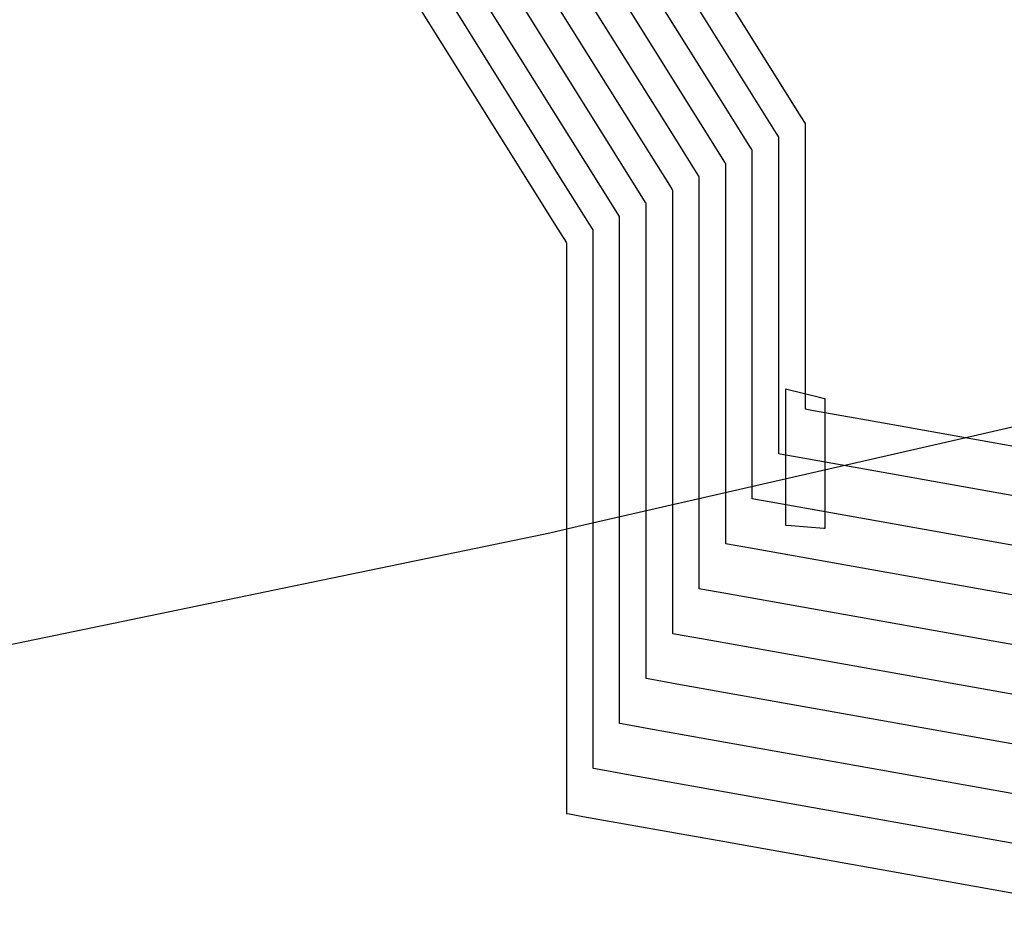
# Model space of a CAD drawing. Extents: x -3.57 to 3.57, y -2.08 to 2.06.
# Tile 119 of 219: x -0.38 to -0.17, y 0.3 to 0.49. Entities that reach past the tile are written whole.
import ezdxf

# ---------------------------------------------------------------- set-up
doc = ezdxf.new("R2010")
doc.units = 0

msp = doc.modelspace()

# ---------------------------------------------------------------- linework, layer by layer
at = {"layer": 'Layer 1', "color": 7, "linetype": 'CONTINUOUS'}
for p, q in [((-0.178415, 0.402839), (1.466712, 0.779742)), ((-0.246438, 0.465157), (-0.284055, 0.525343)), ((-0.240377, 0.467267), (-0.275303, 0.523154)), ((-0.234313, 0.46938), (-0.266555, 0.520965)), ((-0.228249, 0.471491), (-0.257803, 0.51878)), ((-0.222185, 0.473601), (-0.249055, 0.516591)), ((-0.236361, 0.508097), (-0.213114, 0.470898)), ((-0.218261, 0.467323), (-0.222185, 0.473601)), ((-0.223933, 0.464585), (-0.228249, 0.471491)), ((-0.213114, 0.470898), (-0.212243, 0.469504)), ((-0.229605, 0.461847), (-0.234313, 0.46938)), ((-0.212243, 0.469504), (-0.212185, 0.469412)), ((-0.212185, 0.469412), (-0.212181, 0.469406)), ((-0.212181, 0.469406), (-0.212181, 0.469406)), ((-0.212181, 0.469406), (-0.212181, 0.469406)), ((-0.212181, 0.469406), (-0.212181, 0.469406)), ((-0.212181, 0.469406), (-0.212181, 0.469406)), ((-0.212181, 0.469406), (-0.212181, 0.469406)), ((-0.212181, 0.469406), (-0.212181, 0.469405)), ((-0.212181, 0.469405), (-0.212181, 0.469405)), ((-0.212181, 0.469405), (-0.212181, 0.469404)), ((-0.212181, 0.469404), (-0.212181, 0.469401)), ((-0.212181, 0.469401), (-0.212181, 0.469387)), ((-0.212181, 0.469387), (-0.212181, 0.469239)), ((-0.212181, 0.469239), (-0.212181, 0.46852)), ((-0.212181, 0.46852), (-0.212181, 0.460928)), ((-0.235276, 0.459106), (-0.240377, 0.467267)), ((-0.217889, 0.466729), (-0.218261, 0.467323)), ((-0.217813, 0.466606), (-0.217889, 0.466729)), ((-0.217806, 0.466594), (-0.217813, 0.466606)), ((-0.217804, 0.466591), (-0.217806, 0.466594)), ((-0.217803, 0.466591), (-0.217804, 0.466591)), ((-0.217803, 0.46659), (-0.217803, 0.466591)), ((-0.217803, 0.466591), (-0.217803, 0.466591)), ((-0.217803, 0.466591), (-0.217803, 0.466591)), ((-0.217803, 0.466591), (-0.217803, 0.466591)), ((-0.217803, 0.466591), (-0.217803, 0.466591)), ((-0.217803, 0.466591), (-0.217803, 0.466591)), ((-0.217803, 0.466591), (-0.217803, 0.466591)), ((-0.217803, 0.466585), (-0.217803, 0.46659)), ((-0.217803, 0.466279), (-0.217803, 0.466585)), ((-0.217803, 0.464362), (-0.217803, 0.466279)), ((-0.240944, 0.456368), (-0.246438, 0.465157)), ((-0.223524, 0.463931), (-0.223933, 0.464585)), ((-0.22344, 0.463796), (-0.223524, 0.463931)), ((-0.223432, 0.463784), (-0.22344, 0.463796)), ((-0.22343, 0.463781), (-0.223432, 0.463784)), ((-0.223429, 0.46378), (-0.22343, 0.463781)), ((-0.223429, 0.463779), (-0.223429, 0.46378)), ((-0.223429, 0.46378), (-0.223429, 0.46378)), ((-0.223429, 0.46378), (-0.223429, 0.46378)), ((-0.223429, 0.46378), (-0.223429, 0.46378)), ((-0.223429, 0.46378), (-0.223429, 0.46378)), ((-0.223429, 0.46378), (-0.223429, 0.46378)), ((-0.223429, 0.46378), (-0.223429, 0.46378)), ((-0.223429, 0.463774), (-0.223429, 0.463779)), ((-0.223429, 0.463436), (-0.223429, 0.463774)), ((-0.217803, 0.408828), (-0.217803, 0.464362)), ((-0.229159, 0.461134), (-0.229605, 0.461847)), ((-0.223429, 0.461328), (-0.223429, 0.463436)), ((-0.229067, 0.460987), (-0.229159, 0.461134)), ((-0.229058, 0.460973), (-0.229067, 0.460987)), ((-0.229056, 0.46097), (-0.229058, 0.460973)), ((-0.229055, 0.460969), (-0.229056, 0.46097)), ((-0.229055, 0.460968), (-0.229055, 0.460969)), ((-0.229055, 0.460969), (-0.229055, 0.460969)), ((-0.229055, 0.460969), (-0.229055, 0.460969)), ((-0.229055, 0.460969), (-0.229055, 0.460969)), ((-0.229055, 0.460969), (-0.229055, 0.460969)), ((-0.229055, 0.460969), (-0.229055, 0.460969)), ((-0.229055, 0.460962), (-0.229055, 0.460968)), ((-0.229055, 0.460968), (-0.229055, 0.460968)), ((-0.229055, 0.460594), (-0.229055, 0.460962)), ((-0.229055, 0.458294), (-0.229055, 0.460594)), ((-0.223429, 0.400235), (-0.223429, 0.461328)), ((-0.212181, 0.460928), (-0.212181, 0.410943)), ((-0.234793, 0.458333), (-0.235276, 0.459106)), ((-0.234694, 0.458174), (-0.234793, 0.458333)), ((-0.234684, 0.458159), (-0.234694, 0.458174)), ((-0.234682, 0.458155), (-0.234684, 0.458159)), ((-0.234681, 0.458154), (-0.234682, 0.458155)), ((-0.234681, 0.458153), (-0.234681, 0.458154)), ((-0.234681, 0.458154), (-0.234681, 0.458154)), ((-0.234681, 0.458154), (-0.234681, 0.458154)), ((-0.234681, 0.458154), (-0.234681, 0.458154)), ((-0.234681, 0.458154), (-0.234681, 0.458154)), ((-0.234681, 0.458154), (-0.234681, 0.458154)), ((-0.234681, 0.458154), (-0.234681, 0.458154)), ((-0.234681, 0.458146), (-0.234681, 0.458153)), ((-0.234681, 0.457748), (-0.234681, 0.458146)), ((-0.234681, 0.455257), (-0.234681, 0.457748)), ((-0.229055, 0.391649), (-0.229055, 0.458294)), ((-0.240424, 0.455536), (-0.240944, 0.456368)), ((-0.240317, 0.455364), (-0.240424, 0.455536)), ((-0.240306, 0.455348), (-0.240317, 0.455364)), ((-0.240304, 0.455344), (-0.240306, 0.455348)), ((-0.240303, 0.455343), (-0.240304, 0.455344)), ((-0.240303, 0.455342), (-0.240303, 0.455343)), ((-0.240303, 0.455343), (-0.240303, 0.455343)), ((-0.240303, 0.455343), (-0.240303, 0.455343)), ((-0.240303, 0.455343), (-0.240303, 0.455343)), ((-0.240303, 0.455343), (-0.240303, 0.455343)), ((-0.240303, 0.455343), (-0.240303, 0.455343)), ((-0.240303, 0.455335), (-0.240303, 0.455342)), ((-0.240303, 0.455342), (-0.240303, 0.455342)), ((-0.240303, 0.454906), (-0.240303, 0.455335)), ((-0.234681, 0.383059), (-0.234681, 0.455257)), ((-0.240303, 0.452222), (-0.240303, 0.454906)), ((-0.240303, 0.374467), (-0.240303, 0.452222)), ((-0.216398, 0.413154), (-0.216398, 0.413154)), ((-0.216398, 0.413154), (-0.216398, 0.413154)), ((-0.216398, 0.413154), (-0.216398, 0.413154)), ((-0.216398, 0.413154), (-0.216398, 0.413154)), ((-0.216398, 0.413154), (-0.216398, 0.413153)), ((-0.209191, 0.411351), (-0.216398, 0.413154)), ((-0.216398, 0.413153), (-0.216398, 0.413153)), ((-0.216398, 0.413153), (-0.216398, 0.413151)), ((-0.216398, 0.413151), (-0.216398, 0.413133)), ((-0.216398, 0.413133), (-0.216398, 0.413045)), ((-0.216398, 0.413045), (-0.216398, 0.41267)), ((-0.216398, 0.41267), (-0.216398, 0.40895)), ((-0.208102, 0.411079), (-0.209191, 0.411351)), ((-0.212181, 0.410943), (-0.212181, 0.40907)), ((-0.207992, 0.411051), (-0.208102, 0.411079)), ((-0.207967, 0.411045), (-0.207992, 0.411051)), ((-0.207961, 0.411043), (-0.207967, 0.411045)), ((-0.207961, 0.410945), (-0.207961, 0.411043)), ((-0.207961, 0.411043), (-0.207961, 0.411043)), ((-0.207961, 0.411043), (-0.207961, 0.411043)), ((-0.207961, 0.411043), (-0.207961, 0.411043)), ((-0.207961, 0.411043), (-0.207961, 0.411043)), ((-0.207961, 0.411043), (-0.207961, 0.411043)), ((-0.207961, 0.411043), (-0.207961, 0.411043)), ((-0.207961, 0.411043), (-0.207961, 0.411043)), ((-0.207961, 0.411043), (-0.207961, 0.411043)), ((-0.207961, 0.411043), (-0.207961, 0.411043)), ((-0.207961, 0.411043), (-0.207961, 0.411043)), ((-0.207961, 0.411043), (-0.207961, 0.411043)), ((-0.207961, 0.411043), (-0.207961, 0.411043)), ((-0.207961, 0.410215), (-0.207961, 0.410945)), ((-0.207961, 0.387624), (-0.207961, 0.410215)), ((-0.217803, 0.400393), (-0.217803, 0.408828)), ((-0.216398, 0.40895), (-0.216398, 0.385198)), ((-0.212181, 0.40907), (-0.212181, 0.408945)), ((-0.212181, 0.408945), (-0.212181, 0.408938)), ((-0.212181, 0.408938), (-0.212181, 0.408937)), ((-0.212181, 0.408937), (-0.212181, 0.408937)), ((-0.212181, 0.408937), (-0.212181, 0.408937)), ((-0.212181, 0.408937), (-0.212181, 0.408937)), ((-0.212181, 0.408937), (-0.212181, 0.408937)), ((-0.212181, 0.408937), (-0.212181, 0.408937)), ((-0.212181, 0.408937), (-0.212181, 0.408937)), ((-0.212181, 0.408937), (-0.212179, 0.408937)), ((-0.212179, 0.408937), (-0.212172, 0.408935)), ((-0.212172, 0.408935), (-0.212145, 0.408931)), ((-0.212145, 0.408931), (-0.211855, 0.408879)), ((-0.211855, 0.408879), (-0.210451, 0.408628)), ((-0.210451, 0.408628), (-0.195621, 0.40598)), ((-0.195621, 0.40598), (-0.097977, 0.388542)), ((-0.258845, 0.384412), (-0.178415, 0.402839)), ((-0.223429, 0.390956), (-0.223429, 0.400235)), ((-0.217803, 0.399595), (-0.217803, 0.400393)), ((-0.217803, 0.39943), (-0.217803, 0.399595)), ((-0.217803, 0.399415), (-0.217803, 0.39943)), ((-0.217803, 0.399411), (-0.217803, 0.399415)), ((-0.217803, 0.39941), (-0.217803, 0.399411)), ((-0.217803, 0.399409), (-0.217803, 0.39941)), ((-0.217803, 0.39941), (-0.217803, 0.39941)), ((-0.217802, 0.399409), (-0.217803, 0.399409)), ((-0.217803, 0.399409), (-0.217803, 0.399409)), ((-0.217803, 0.399409), (-0.217803, 0.399409)), ((-0.217803, 0.399409), (-0.217803, 0.399409)), ((-0.217803, 0.399409), (-0.217803, 0.399409)), ((-0.217785, 0.399406), (-0.217802, 0.399409)), ((-0.217515, 0.399358), (-0.217785, 0.399406)), ((-0.21345, 0.398632), (-0.217515, 0.399358)), ((-0.104959, 0.379255), (-0.21345, 0.398632)), ((-0.229055, 0.381527), (-0.229055, 0.391649)), ((-0.223429, 0.390078), (-0.223429, 0.390956)), ((-0.223429, 0.389897), (-0.223429, 0.390078)), ((-0.223429, 0.38988), (-0.223429, 0.389897)), ((-0.223429, 0.389875), (-0.223429, 0.38988)), ((-0.223429, 0.389874), (-0.223429, 0.389875)), ((-0.223428, 0.389874), (-0.223429, 0.389874)), ((-0.223429, 0.389874), (-0.223429, 0.389874)), ((-0.223429, 0.389874), (-0.223429, 0.389874)), ((-0.223429, 0.389874), (-0.223429, 0.389874)), ((-0.223429, 0.389874), (-0.223429, 0.389874)), ((-0.223429, 0.389874), (-0.223429, 0.389874)), ((-0.223429, 0.389874), (-0.223429, 0.389874)), ((-0.223409, 0.38987), (-0.223428, 0.389874)), ((-0.223113, 0.389818), (-0.223409, 0.38987)), ((-0.21864, 0.389019), (-0.223113, 0.389818)), ((-0.099299, 0.367709), (-0.21864, 0.389019)), ((-0.207961, 0.384086), (-0.207961, 0.387624)), ((-0.266384, 0.382685), (-0.258845, 0.384412)), ((-0.216398, 0.385198), (-0.216398, 0.384368)), ((-0.216398, 0.384368), (-0.216398, 0.384327)), ((-0.216398, 0.384327), (-0.216398, 0.384327)), ((-0.216398, 0.384327), (-0.216398, 0.384327)), ((-0.216398, 0.384327), (-0.216398, 0.384327)), ((-0.216398, 0.384327), (-0.216398, 0.384327)), ((-0.216398, 0.384327), (-0.216398, 0.384327)), ((-0.216398, 0.384327), (-0.216398, 0.384327)), ((-0.216398, 0.384327), (-0.216398, 0.384327)), ((-0.216398, 0.384327), (-0.216398, 0.384327)), ((-0.216398, 0.384327), (-0.216397, 0.384327)), ((-0.216397, 0.384327), (-0.216397, 0.384327)), ((-0.216397, 0.384327), (-0.216392, 0.384326)), ((-0.216392, 0.384326), (-0.216366, 0.384324)), ((-0.216366, 0.384324), (-0.216256, 0.384315)), ((-0.216256, 0.384315), (-0.215167, 0.384225)), ((-0.215167, 0.384225), (-0.208216, 0.383647)), ((-1.716449, 0.082469), (-0.268084, 0.382296)), ((-0.268084, 0.382296), (-0.266384, 0.382685)), ((-0.234681, 0.372094), (-0.234681, 0.383059)), ((-0.208216, 0.383647), (-0.207973, 0.383627)), ((-0.207973, 0.383627), (-0.207961, 0.383626)), ((-0.207961, 0.383729), (-0.207961, 0.384086)), ((-0.207961, 0.383645), (-0.207961, 0.383729)), ((-0.207961, 0.383628), (-0.207961, 0.383645)), ((-0.207961, 0.383627), (-0.207961, 0.383628)), ((-0.207961, 0.383626), (-0.207961, 0.383627)), ((-0.207961, 0.383626), (-0.207961, 0.383626)), ((-0.207961, 0.383626), (-0.207961, 0.383626)), ((-0.207961, 0.383626), (-0.207961, 0.383626)), ((-0.207961, 0.383626), (-0.207961, 0.383626)), ((-0.207961, 0.383626), (-0.207961, 0.383626)), ((-0.207961, 0.383626), (-0.207961, 0.383626)), ((-0.207961, 0.383626), (-0.207961, 0.383626)), ((-0.207961, 0.383626), (-0.207961, 0.383626)), ((-0.229055, 0.380569), (-0.229055, 0.381527)), ((-0.229055, 0.380371), (-0.229055, 0.380569)), ((-0.229055, 0.380353), (-0.229055, 0.380371)), ((-0.229055, 0.380348), (-0.229055, 0.380353)), ((-0.229055, 0.380347), (-0.229055, 0.380348)), ((-0.229055, 0.380346), (-0.229055, 0.380347)), ((-0.229055, 0.380347), (-0.229055, 0.380347)), ((-0.229054, 0.380346), (-0.229055, 0.380346)), ((-0.229055, 0.380346), (-0.229055, 0.380346)), ((-0.229055, 0.380346), (-0.229055, 0.380346)), ((-0.229055, 0.380346), (-0.229055, 0.380346)), ((-0.229055, 0.380346), (-0.229055, 0.380346)), ((-0.229033, 0.380343), (-0.229054, 0.380346)), ((-0.22871, 0.380285), (-0.229033, 0.380343)), ((-0.223831, 0.379414), (-0.22871, 0.380285)), ((-0.093639, 0.356164), (-0.223831, 0.379414)), ((-0.240303, 0.362657), (-0.240303, 0.374467)), ((-0.234681, 0.371056), (-0.234681, 0.372094)), ((-0.234681, 0.370842), (-0.234681, 0.371056)), ((-0.234681, 0.370822), (-0.234681, 0.370842)), ((-0.234681, 0.370817), (-0.234681, 0.370822)), ((-0.234681, 0.370815), (-0.234681, 0.370817)), ((-0.23468, 0.370815), (-0.234681, 0.370815)), ((-0.234681, 0.370815), (-0.234681, 0.370815)), ((-0.234681, 0.370815), (-0.234681, 0.370815)), ((-0.234681, 0.370815), (-0.234681, 0.370815)), ((-0.234681, 0.370815), (-0.234681, 0.370815)), ((-0.234681, 0.370815), (-0.234681, 0.370815)), ((-0.234681, 0.370815), (-0.234681, 0.370815)), ((-0.234658, 0.370811), (-0.23468, 0.370815)), ((-0.234307, 0.370748), (-0.234658, 0.370811)), ((-0.229022, 0.369804), (-0.234307, 0.370748)), ((-0.087979, 0.344618), (-0.229022, 0.369804)), ((-0.240303, 0.361539), (-0.240303, 0.362657)), ((-0.240303, 0.361308), (-0.240303, 0.361539)), ((-0.240303, 0.361287), (-0.240303, 0.361308)), ((-0.240303, 0.361281), (-0.240303, 0.361287)), ((-0.240303, 0.36128), (-0.240303, 0.361281)), ((-0.240302, 0.361279), (-0.240303, 0.36128)), ((-0.240303, 0.36128), (-0.240303, 0.36128)), ((-0.240303, 0.36128), (-0.240303, 0.36128)), ((-0.240303, 0.36128), (-0.240303, 0.36128)), ((-0.240303, 0.36128), (-0.240303, 0.36128)), ((-0.240303, 0.36128), (-0.240303, 0.36128)), ((-0.240303, 0.36128), (-0.240303, 0.36128)), ((-0.240278, 0.361275), (-0.240302, 0.361279)), ((-0.2399, 0.361208), (-0.240278, 0.361275)), ((-0.234208, 0.360191), (-0.2399, 0.361208)), ((-0.082319, 0.333068), (-0.234208, 0.360191))]:
    msp.add_line(p, q, dxfattribs=at)
at = {"layer": 'Layer 1', "color": 8, "linetype": 'CONTINUOUS'}
for p, q in [((-0.264629, 0.458823), (-0.310303, 0.531906)), ((-0.258566, 0.460933), (-0.301555, 0.529717)), ((-0.252501, 0.463047), (-0.292803, 0.527528)), ((-0.311169, 0.521473), (-0.264669, 0.447076)), ((-0.246616, 0.45363), (-0.252501, 0.463047)), ((-0.252288, 0.450889), (-0.258566, 0.460933)), ((-0.257959, 0.448151), (-0.264629, 0.458823)), ((-0.246059, 0.452739), (-0.246616, 0.45363)), ((-0.245944, 0.452555), (-0.246059, 0.452739)), ((-0.245933, 0.452537), (-0.245944, 0.452555)), ((-0.24593, 0.452533), (-0.245933, 0.452537)), ((-0.245929, 0.452532), (-0.24593, 0.452533)), ((-0.245929, 0.452531), (-0.245929, 0.452532)), ((-0.245929, 0.452532), (-0.245929, 0.452532)), ((-0.245929, 0.452532), (-0.245929, 0.452532)), ((-0.245929, 0.452523), (-0.245929, 0.452531)), ((-0.245929, 0.452531), (-0.245929, 0.452531)), ((-0.245929, 0.452531), (-0.245929, 0.452531)), ((-0.245929, 0.452531), (-0.245929, 0.452531)), ((-0.245929, 0.452531), (-0.245929, 0.452531)), ((-0.245929, 0.452064), (-0.245929, 0.452523)), ((-0.245929, 0.449189), (-0.245929, 0.452064)), ((-0.251693, 0.449937), (-0.252288, 0.450889)), ((-0.251571, 0.449741), (-0.251693, 0.449937)), ((-0.251559, 0.449723), (-0.251571, 0.449741)), ((-0.251556, 0.449718), (-0.251559, 0.449723)), ((-0.251555, 0.449717), (-0.251556, 0.449718)), ((-0.251555, 0.449716), (-0.251555, 0.449717)), ((-0.251555, 0.449717), (-0.251555, 0.449717)), ((-0.251555, 0.449717), (-0.251555, 0.449717)), ((-0.251555, 0.449717), (-0.251555, 0.449717)), ((-0.251555, 0.449717), (-0.251555, 0.449717)), ((-0.251555, 0.449717), (-0.251555, 0.449717)), ((-0.251555, 0.449708), (-0.251555, 0.449716)), ((-0.251555, 0.449716), (-0.251555, 0.449716)), ((-0.251555, 0.449217), (-0.251555, 0.449708)), ((-0.251555, 0.446151), (-0.251555, 0.449217)), ((-0.245929, 0.365881), (-0.245929, 0.449189)), ((-0.264669, 0.447076), (-0.262926, 0.444288)), ((-0.257328, 0.44714), (-0.257959, 0.448151)), ((-0.257197, 0.446932), (-0.257328, 0.44714)), ((-0.257185, 0.446912), (-0.257197, 0.446932)), ((-0.257182, 0.446907), (-0.257185, 0.446912)), ((-0.257181, 0.446906), (-0.257182, 0.446907)), ((-0.257181, 0.446905), (-0.257181, 0.446906)), ((-0.257181, 0.446906), (-0.257181, 0.446906)), ((-0.257181, 0.446906), (-0.257181, 0.446906)), ((-0.257181, 0.446906), (-0.257181, 0.446906)), ((-0.257181, 0.446906), (-0.257181, 0.446906)), ((-0.257181, 0.446906), (-0.257181, 0.446906)), ((-0.257181, 0.446896), (-0.257181, 0.446905)), ((-0.257181, 0.446905), (-0.257181, 0.446905)), ((-0.257181, 0.446375), (-0.257181, 0.446896)), ((-0.257181, 0.443117), (-0.257181, 0.446375)), ((-0.251555, 0.357291), (-0.251555, 0.446151)), ((-0.262926, 0.444288), (-0.262811, 0.444103)), ((-0.262811, 0.444103), (-0.262804, 0.444091)), ((-0.262804, 0.444091), (-0.262803, 0.444091)), ((-0.262803, 0.444091), (-0.262803, 0.444091)), ((-0.262803, 0.444091), (-0.262803, 0.444091)), ((-0.262803, 0.444091), (-0.262803, 0.444091)), ((-0.262803, 0.444091), (-0.262803, 0.444091)), ((-0.262803, 0.444091), (-0.262803, 0.44409)), ((-0.262803, 0.44409), (-0.262803, 0.44409)), ((-0.262803, 0.44409), (-0.262803, 0.444088)), ((-0.262803, 0.444088), (-0.262803, 0.444081)), ((-0.262803, 0.444081), (-0.262803, 0.444053)), ((-0.262803, 0.444053), (-0.262803, 0.443757)), ((-0.262803, 0.443757), (-0.262803, 0.442319)), ((-0.257181, 0.348698), (-0.257181, 0.443117)), ((-0.262803, 0.442319), (-0.262803, 0.427136)), ((-0.262803, 0.427136), (-0.262803, 0.327169)), ((-0.245929, 0.353228), (-0.245929, 0.365881)), ((-0.251555, 0.343795), (-0.251555, 0.357291)), ((-0.245929, 0.35203), (-0.245929, 0.353228)), ((-0.245929, 0.351783), (-0.245929, 0.35203)), ((-0.245929, 0.35176), (-0.245929, 0.351783)), ((-0.245929, 0.351754), (-0.245929, 0.35176)), ((-0.245929, 0.351752), (-0.245929, 0.351754)), ((-0.245927, 0.351752), (-0.245929, 0.351752)), ((-0.245929, 0.351752), (-0.245929, 0.351752)), ((-0.245929, 0.351752), (-0.245929, 0.351752)), ((-0.245929, 0.351752), (-0.245929, 0.351752)), ((-0.245929, 0.351752), (-0.245929, 0.351752)), ((-0.245929, 0.351752), (-0.245929, 0.351752)), ((-0.245929, 0.351752), (-0.245929, 0.351752)), ((-0.245902, 0.351747), (-0.245927, 0.351752)), ((-0.245498, 0.351675), (-0.245902, 0.351747)), ((-0.239399, 0.350586), (-0.245498, 0.351675)), ((-0.076659, 0.321523), (-0.239399, 0.350586)), ((-0.257181, 0.334358), (-0.257181, 0.348698)), ((-0.251555, 0.342517), (-0.251555, 0.343795)), ((-0.251555, 0.342254), (-0.251555, 0.342517)), ((-0.251555, 0.342229), (-0.251555, 0.342254)), ((-0.251555, 0.342222), (-0.251555, 0.342229)), ((-0.251555, 0.342221), (-0.251555, 0.342222)), ((-0.251555, 0.34222), (-0.251555, 0.342221)), ((-0.251555, 0.342221), (-0.251555, 0.342221)), ((-0.251553, 0.34222), (-0.251555, 0.34222)), ((-0.251555, 0.34222), (-0.251555, 0.34222)), ((-0.251555, 0.34222), (-0.251555, 0.34222)), ((-0.251555, 0.34222), (-0.251555, 0.34222)), ((-0.251555, 0.34222), (-0.251555, 0.34222)), ((-0.251526, 0.342215), (-0.251553, 0.34222)), ((-0.251095, 0.342138), (-0.251526, 0.342215)), ((-0.24459, 0.340977), (-0.251095, 0.342138)), ((-0.070999, 0.309978), (-0.24459, 0.340977)), ((-0.257181, 0.333), (-0.257181, 0.334358)), ((-0.257181, 0.33272), (-0.257181, 0.333)), ((-0.257181, 0.332694), (-0.257181, 0.33272)), ((-0.257181, 0.332687), (-0.257181, 0.332694)), ((-0.257181, 0.332686), (-0.257181, 0.332687)), ((-0.257181, 0.332685), (-0.257181, 0.332686)), ((-0.257179, 0.332685), (-0.257181, 0.332685)), ((-0.257181, 0.332685), (-0.257181, 0.332685)), ((-0.257181, 0.332685), (-0.257181, 0.332685)), ((-0.257181, 0.332685), (-0.257181, 0.332685)), ((-0.257181, 0.332685), (-0.257181, 0.332685)), ((-0.257181, 0.332685), (-0.257181, 0.332685)), ((-0.25715, 0.33268), (-0.257179, 0.332685)), ((-0.256692, 0.332598), (-0.25715, 0.33268)), ((-0.24978, 0.331363), (-0.256692, 0.332598)), ((-0.065339, 0.298428), (-0.24978, 0.331363)), ((-0.262803, 0.327169), (-0.262803, 0.323423)), ((-0.262803, 0.323423), (-0.262803, 0.323174)), ((-0.262803, 0.323174), (-0.262803, 0.323159)), ((-0.262803, 0.323159), (-0.262803, 0.323158)), ((-0.262803, 0.323158), (-0.262803, 0.323157)), ((-0.262803, 0.323157), (-0.262803, 0.323157)), ((-0.262803, 0.323157), (-0.262803, 0.323157)), ((-0.262803, 0.323157), (-0.262803, 0.323157)), ((-0.262803, 0.323157), (-0.262803, 0.323157)), ((-0.262803, 0.323157), (-0.262802, 0.323157)), ((-0.262802, 0.323157), (-0.262799, 0.323157)), ((-0.262799, 0.323157), (-0.262785, 0.323154)), ((-0.262785, 0.323154), (-0.26273, 0.323145)), ((-0.26273, 0.323145), (-0.262151, 0.323041)), ((-0.262151, 0.323041), (-0.259343, 0.32254)), ((-0.259343, 0.32254), (-0.229683, 0.317243)), ((-0.229683, 0.317243), (-0.034395, 0.282368))]:
    msp.add_line(p, q, dxfattribs=at)

doc.saveas('drawing.dxf')
